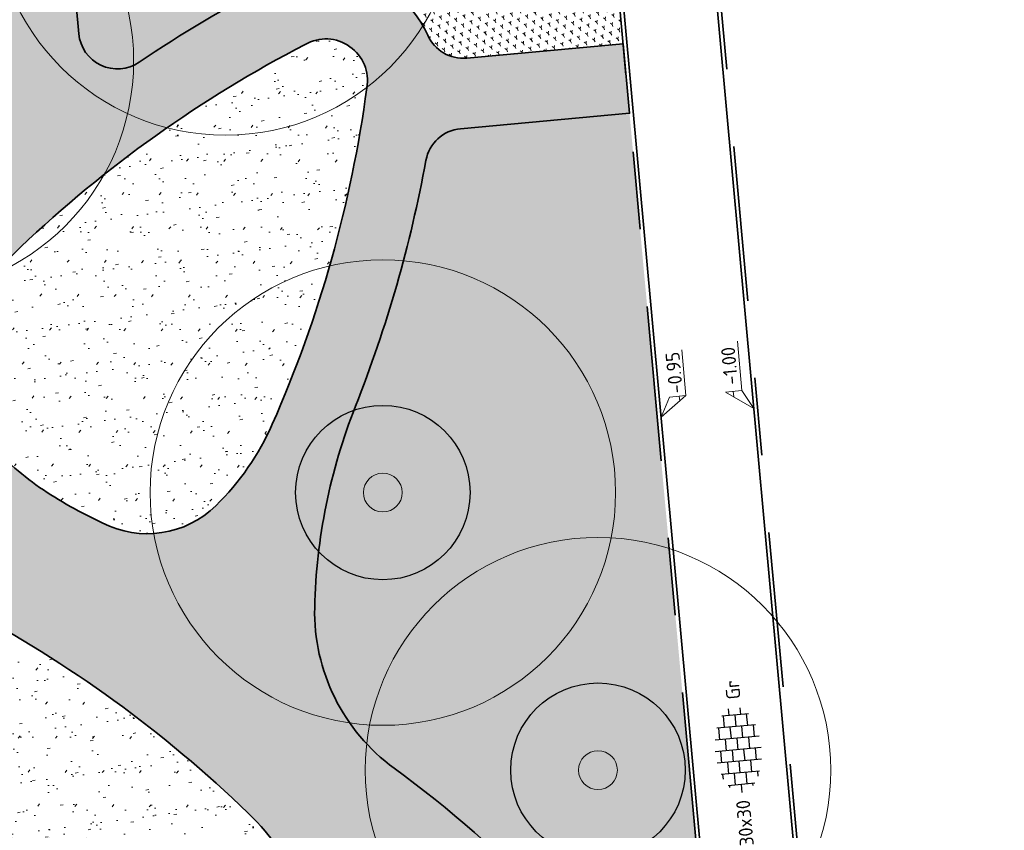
# Model space of a CAD drawing. Header units: metres. Extents: x 126075 to 126745, y 502461 to 502767.
# Tile 51 of 94: x 126595 to 126620, y 502572 to 502593. Entities that reach past the tile are written whole.
import ezdxf
from ezdxf.enums import TextEntityAlignment as Align

# ---------------------------------------------------------------- set-up
doc = ezdxf.new("R2010")
doc.units = ezdxf.units.M
doc.linetypes.add('VH-OPSLUITBAND-SO', pattern=[10, 4, -2, 2, -2])
doc.layers.get('0').update_dxf_attribs({"linetype": 'CONTINUOUS'})
for name, color, linetype, lineweight in [('B-WE-GR-BOOM-S', 90, 'CONTINUOUS', 18), ('B-XX-GR-BOOM-T25', 7, 'CONTINUOUS', 25), ('N-WE-GR-BEPLANTING-A-200', 92, 'CONTINUOUS', 18), ('N-WE-GR-GRAS-A-500', 62, 'CONTINUOUS', 18), ('N-WE-VH-HALFVERHARDING_KLEISCHELPEN-A-200', 252, 'CONTINUOUS', 18), ('N-WE-VH-KANTOPSLUITING_OPSLUITBAND_100X200-G', 150, 'VH-OPSLUITBAND-SO', 35), ('N-WE-VH-KANTOPSLUITING_VOORKANTBAND-G', 50, 'CONTINUOUS', 35), ('N-WE-VH-OPENVERHARDING-G', 90, 'CONTINUOUS', 35), ('N-WE-VH-OPENVERHARDING_TEGEL_300X300_DUN_HALFSTEENS-S-200', 252, 'CONTINUOUS', 25), ('X-XX-AL-HOOGTELABEL-S-200', 7, 'CONTINUOUS', 18)]:
    doc.layers.add(name, color=color, linetype=linetype, lineweight=lineweight)
doc.layers.add('vrije wortelruimte', color=4, linetype='CONTINUOUS', plot=False)
doc.styles.add('NLCS-ISO', font='NLCS-ISO.ttf')
doc.styles.add('NLCS-ISO-M200-T25', font='NLCS-ISO.ttf', dxfattribs={"height": 0.5})
pattern_1 = [(81.71317314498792, (126561.5397244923, 502555.1918350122), (-0.1812692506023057, 0.1430901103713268), [0.05773520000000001, -0.1732052]), (141.7131731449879, (126561.5397244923, 502555.1918350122), (-0.2145542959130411, -0.08543872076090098), [0.05773520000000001, -0.1732052]), (291.7131731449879, (126561.5397244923, 502555.1918350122), (0.1812691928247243, -0.1430901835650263), [0.05, -0.35])]
pattern_2 = [(37.50000000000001, (0, 0), (-0.03149667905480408, 0.9634118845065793), [0, -0.76, 0, -0.85, 0, -0.8125]), (7.499999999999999, (0, 0), (0.8848883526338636, 1.41107303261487), [0, -0.41, 0, -0.685, 0, -0.2625]), (327.5, (-0.6150000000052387, 0), (1.557070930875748, 0.002829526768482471), [0, -0.25, 0, -0.9, 0, -1.175]), (317.5, (-0.6150000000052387, 0), (1.503063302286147, 0.4388377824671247), [0, -0.125, 0, -0.59, 0, -0.675]), (51, (-1.270000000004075, 1.90500000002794), (-0.2520435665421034, 0.8789805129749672), [0.07499999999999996, -1.047749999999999]), (10, (-1.270000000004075, -1.90500000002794), (0.3864434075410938, 0.8287304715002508), [0.07499999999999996, -1.047749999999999])]
pattern_3 = [(0, (0, 0), (0, 6.985), [5.08, -1.905]), (90, (0, 0), (-6.985, 4.277078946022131e-16), [5.08, -1.905])]

# ---------------------------------------------------------------- blocks, each defined once
blk = doc.blocks.new('SVH-TEGEL_300X300_DUN_HALFST-SO')
for p, q in [((-1.499999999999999, -2.863260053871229), (-1.499999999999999, 2.863260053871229)), ((1.110223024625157e-15, -2.975), (1.110223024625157e-15, 2.975)), ((1.500000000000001, -2.863260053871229), (1.500000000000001, 2.863260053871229)), ((-4.771312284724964, 1.5), (-4.499999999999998, 1.5)), ((-4.499999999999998, -1.726071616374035), (-4.499999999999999, 1.726071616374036)), ((-3.614576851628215, 2.25), (-2.999999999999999, 2.25)), ((-2.999999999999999, -2.498230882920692), (-2.999999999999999, 2.498230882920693)), ((-2.999999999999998, 1.5), (-1.499999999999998, 1.5)), ((-1.499999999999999, 2.25), (0, 2.25)), ((2.220446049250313e-15, 1.5), (1.500000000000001, 1.5)), ((1.5, 2.25), (3, 2.25)), ((3, -2.498230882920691), (3, 2.498230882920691)), ((3.000000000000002, 1.5), (4.500000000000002, 1.5)), ((4.500000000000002, -1.726071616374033), (4.5, 1.726071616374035)), ((-5.525, 0), (-4.5, 0)), ((-4.499999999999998, 0.7500000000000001), (-2.999999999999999, 0.7500000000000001)), ((-2.999999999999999, 0), (-1.499999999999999, 0)), ((-1.499999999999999, 0.7500000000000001), (1.110223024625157e-15, 0.7500000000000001)), ((0, 0), (1.500000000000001, 0)), ((1.500000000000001, 0.7500000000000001), (3, 0.7500000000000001)), ((3, 0), (4.500000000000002, 0)), ((4.500000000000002, 0.7500000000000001), (5.346547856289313, 0.7500000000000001)), ((-4.5, -0.7500000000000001), (-3, -0.7500000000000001)), ((-1.5, -0.7500000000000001), (0, -0.7500000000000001)), ((1.499999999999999, -0.7500000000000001), (3, -0.7500000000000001)), ((4.5, -0.7500000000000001), (5.346547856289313, -0.7500000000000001)), ((-4.771312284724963, -1.5), (-4.5, -1.5)), ((-3.614576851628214, -2.25), (-2.999999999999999, -2.25)), ((-2.999999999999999, -1.5), (-1.499999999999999, -1.5)), ((-1.499999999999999, -2.25), (1.110223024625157e-15, -2.25)), ((1.110223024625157e-15, -1.5), (1.500000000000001, -1.5)), ((1.500000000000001, -2.25), (3, -2.25)), ((3, -1.5), (4.500000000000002, -1.5))]:
    blk.add_line(p, q)
at = {"style": 'NLCS-ISO'}
blk.add_attdef('FORMAAT', text='', height=1.8, dxfattribs=at).set_placement((-6.525, 4.607733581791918e-16), align=Align.MIDDLE_RIGHT)
blk.add_attdef('KLEUR', text='', height=1.8, dxfattribs=at).set_placement((6.525, -7.02641101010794e-16), align=Align.MIDDLE_LEFT)
at = {"style": 'NLCS-ISO', "flags": 1}
blk.add_attdef('FUNCTIE', text='', height=1.8, dxfattribs=at).set_placement((-7.110529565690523e-16, -3.975), align=Align.TOP_CENTER)
blk = doc.blocks.new('B-SGR-BOOM_1E')
blk.add_circle((0, 1.110223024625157e-16), 6.004261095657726)
at = {"linetype": 'Continuous'}
blk.add_circle((-0.0004458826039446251, -5.58034935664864e-05), 0.5, dxfattribs=at)
at = {"layer": 'vrije wortelruimte'}
blk.add_circle((0, 1.110223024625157e-16), 2.25, dxfattribs=at)
at = {"layer": 'B-XX-GR-BOOM-T25', "style": 'NLCS-ISO-M200-T25'}
blk.add_attdef('SOORT', text='', height=0.5, dxfattribs=at).set_placement((-4.020463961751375e-10, -1.337663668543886), align=Align.MIDDLE_CENTER)
blk = doc.blocks.new('B-SGR-BOOM_DYN')
at = {"layer": 'B-WE-GR-BOOM-S'}
blk.add_blockref('B-SGR-BOOM_1E', (0, 0), dxfattribs=at)
blk = doc.blocks.new('SZZ-HOOGTELABEL_02-SO')
h = blk.add_hatch()
h.set_pattern_fill('ANGLE', color=256)
h.set_pattern_definition(pattern_3)
h.paths.add_polyline_path([(2.460741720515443, 3.435148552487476), (-6.661338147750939e-16, -4.440892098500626e-16), (2.460741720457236, 1.312415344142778)])
for p, q in [((2.460741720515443, 3.435148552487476), (0, 0)), ((2.460741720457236, 1.312415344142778), (2.460741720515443, 3.435148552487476)), ((0, 0), (2.460741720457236, 1.312415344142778)), ((8.837532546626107, 1.312415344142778), (2.460741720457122, 1.312415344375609))]:
    blk.add_line(p, q)
at = {"style": 'NLCS-ISO'}
blk.add_attdef('...', text='', height=1.8, dxfattribs=at).set_placement((5.772751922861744, 2.615252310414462), align=Align.MIDDLE)
blk = doc.blocks.new('SZZ-HOOGTELABEL_04-SO')
h = blk.add_hatch()
h.set_pattern_fill('ANGLE', color=256)
h.set_pattern_definition(pattern_3)
h.paths.add_polyline_path([(2.460741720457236, -1.312415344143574), (0, -4.547473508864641e-13), (2.460741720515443, -3.435148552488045)])
for p, q in [((0, -4.547473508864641e-13), (2.460741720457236, -1.312415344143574)), ((2.460741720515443, -3.435148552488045), (0, -4.547473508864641e-13)), ((2.460741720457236, -1.312415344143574), (2.460741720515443, -3.435148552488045)), ((8.399460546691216, -3.435325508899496), (2.460741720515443, -3.435148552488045))]:
    blk.add_line(p, q)
at = {"style": 'NLCS-ISO'}
blk.add_attdef('...', text='', height=1.8, dxfattribs=at).set_placement((5.549947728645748, -2.195441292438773), align=Align.MIDDLE)

msp = doc.modelspace()

# ---------------------------------------------------------------- hatches: boundary and pattern name
at = {"layer": 'N-WE-GR-BEPLANTING-A-200', "transparency": 33554559}
h = msp.add_hatch(dxfattribs=at)
h.set_pattern_fill('AGR-BEPLANTING_SOORT_01-SO', color=256, scale=0.2, pattern_type=2)
h.set_pattern_definition(pattern_1)
h.paths.add_polyline_path([(126600.8779795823, 502600.6912155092, 0.01461066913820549), (126595.7751122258, 502599.5848744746), (126596.3748402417, 502593.038661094, 0.5711271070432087), (126597.9322038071, 502592.302439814, -0.02949534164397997), (126601.3557726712, 502594.3419206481, -0.2430676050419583), (126603.9677613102, 502594.4303976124, -0.08266484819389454), (126605.8468208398, 502596.4079979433, 0.3710041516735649), (126606.223926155, 502598.1408363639, 0.3255277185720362)])
h = msp.add_hatch(dxfattribs=at)
h.set_pattern_fill('AGR-BEPLANTING_SOORT_01-SO', color=256, scale=0.2, pattern_type=2)
h.set_pattern_definition(pattern_1)
h.paths.add_polyline_path([(126604.7856465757, 502593.8546800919, -0.0921705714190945), (126605.3761165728, 502592.9976624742, 0.3210206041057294), (126606.3804835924, 502592.4090950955), (126610.4174464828, 502592.7782455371), (126610.0289149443, 502597.0357378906, 0.2199977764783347)])
h = msp.add_hatch(dxfattribs=at)
h.set_pattern_fill('AGR-BEPLANTING_SOORT_01-SO', color=256, scale=0.2, pattern_type=2)
h.set_pattern_definition(pattern_1)
edge = h.paths.add_edge_path()
edge.add_line((126612.8868649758, 502565.718588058), (126610.5810316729, 502590.9856942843))
edge.add_line((126610.5810316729, 502590.9856942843), (126606.2226616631, 502590.5871535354))
edge.add_arc((126606.3137243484, 502589.5913083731), 0.9999999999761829, 95.22474553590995, 169.6007907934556)
edge.add_arc((126572.0794579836, 502595.8739835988), 33.80599088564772, 338.3939378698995, 349.60079079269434, ccw=False)
edge.add_arc((126617.4562194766, 502577.9024988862), 15.00000000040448, 158.3939378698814, 178.7226713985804)
edge.add_arc((126607.4587043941, 502578.1254163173), 5.000000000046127, 178.7226713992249, 233.8446158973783)
edge.add_arc((126586.7843554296, 502549.8312980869), 30.04262877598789, 33.608159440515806, 53.844615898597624, ccw=False)
edge.add_arc((126613.3228884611, 502567.5143131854), 1.847902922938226, 214.7808052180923, 256.3520270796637)
at = {"layer": 'N-WE-GR-GRAS-A-500'}
h = msp.add_hatch(dxfattribs=at)
h.set_pattern_fill('AGR-GRAS_GAZON-SO', color=256, scale=0.5, pattern_type=2)
h.set_pattern_definition(pattern_2)
h.paths.add_polyline_path([(126603.8200715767, 502591.7609675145, 0.2682450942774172), (126603.3640160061, 502592.7043548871, 0.2682450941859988), (126602.3220267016, 502592.8149202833, 0.0717004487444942), (126594.8713659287, 502587.5339295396, 0.09547208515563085), (126593.3840913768, 502585.4535908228, 0.3238157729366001), (126593.9612850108, 502582.5468223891, 0.04367638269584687), (126595.3637655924, 502581.3331298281, 0.04367638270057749), (126596.9798779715, 502580.4230846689, 0.3238157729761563), (126599.9107539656, 502580.8617429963, 0.09547208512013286), (126601.3663925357, 502582.9643392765, 0.07170044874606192)])
h = msp.add_hatch(dxfattribs=at)
h.set_pattern_fill('AGR-GRAS_GAZON-SO', color=256, scale=0.5, pattern_type=2)
h.set_pattern_definition(pattern_2)
h.paths.add_polyline_path([(126600.7433508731, 502572.9330750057, 0.07170044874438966), (126593.3388937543, 502578.2786548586, 0.2682450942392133), (126592.295982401, 502578.177154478, 0.2682450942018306), (126591.8317406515, 502577.2377685, 0.07170044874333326), (126594.208834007, 502568.4201363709, 0.09547208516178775), (126595.6461339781, 502566.3049617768, 0.3238157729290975), (126598.573084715, 502565.840833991, 0.04367638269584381), (126600.1970494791, 502566.7367915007, 0.04367638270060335), (126601.6100309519, 502567.9382426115, 0.323815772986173), (126602.2124791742, 502570.8398820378, 0.09547208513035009)])
at = {"layer": 'N-WE-VH-HALFVERHARDING_KLEISCHELPEN-A-200', "transparency": 33554559}
h = msp.add_hatch(dxfattribs=at)
h.set_pattern_fill('AVH-HALFVERHARDING_SCHELPEN-SO', color=256, scale=0.2, pattern_type=2)
h.set_pattern_definition([(5.229815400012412, (126639.9478880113, 502720.3991939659), (-0.09115080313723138, 0.9958371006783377), [0, -1]), (5.229815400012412, (126639.9897491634, 502720.0515624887), (-0.09115080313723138, 0.9958371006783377), [0, -1]), (5.229815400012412, (126639.9704028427, 502720.5920490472), (-0.09115080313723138, 0.9958371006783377), [0, -1]), (343.4284154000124, (126639.4808242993, 502720.2359411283), (3.07866236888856, -0.7223845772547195), [0.107703, -5.277462]), (222.0997154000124, (126639.5840540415, 502720.2052227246), (2.80520960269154, 2.265126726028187), [0.05, -4.95]), (135.8311154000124, (126639.5469550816, 502720.1717015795), (5.52609065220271, -5.519267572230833), [0.09219500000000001, -9.127349]), (211.7949154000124, (126639.2292669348, 502720.0221213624), (-0.9046853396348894, -1.086989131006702), [0.022361, -2.213707]), (331.5397154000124, (126639.2102617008, 502720.0103399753), (2.082824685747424, -0.8135368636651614), [0.036056, -3.569496]), (113.6647154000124, (126639.2419598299, 502719.9931577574), (-1.178137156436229, 1.900523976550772), [0.03162300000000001, -3.130655]), (230.2298154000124, (126639.8757177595, 502719.9808741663), (0.09115083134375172, -0.9958374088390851), [0.04242600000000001, -1.371787]), (5.229815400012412, (126639.8485771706, 502719.9482645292), (0.9046862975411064, 1.086987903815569), [0.06, -0.9400000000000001]), (140.2298154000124, (126639.9083273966, 502719.9537335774), (-0.9958374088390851, -0.09115083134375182), [0.04242600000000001, -1.371787]), (256.7949154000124, (126639.6978807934, 502720.6072718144), (0.8135338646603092, 2.082825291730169), [0.031623, -3.130655]), (5.229815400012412, (126639.6906569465, 502720.5764851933), (0.9046862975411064, 1.086987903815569), [0.05, -0.9500000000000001]), (148.3599154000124, (126639.7404488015, 502720.5810427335), (-3.169812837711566, 1.718221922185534), [0.05, -4.95]), (218.9199154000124, (126639.169175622, 502720.5689202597), (1.900522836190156, 1.178139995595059), [0.036056, -3.569496]), (346.7949154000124, (126639.1411235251, 502720.5462689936), (-2.082825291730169, 0.8135338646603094), [0.063246, -3.099032]), (132.0997154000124, (126639.2026967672, 502720.5318212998), (2.265126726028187, -2.80520960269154), [0.05, -4.95]), (5.229815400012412, (126639.4616144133, 502720.5555205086), (-0.09115080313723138, 0.9958371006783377), [0, -1]), (5.229815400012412, (126639.216437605, 502720.2719921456), (-0.09115080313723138, 0.9958371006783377), [0, -1]), (5.229815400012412, (126639.5289977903, 502719.9290546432), (-0.09115080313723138, 0.9958371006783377), [0, -1]), (5.229815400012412, (126639.7696170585, 502720.2623748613), (-0.09115080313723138, 0.9958371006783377), [0, -1]), (5.229815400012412, (126639.4653286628, 502720.4052334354), (-0.09115080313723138, 0.9958371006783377), [0, -1]), (5.229815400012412, (126639.2435099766, 502720.4150553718), (-0.09115080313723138, 0.9958371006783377), [0, -1]), (5.229815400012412, (126639.3386043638, 502720.363508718), (-0.09115080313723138, 0.9958371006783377), [0, -1]), (5.229815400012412, (126639.3206470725, 502720.1208617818), (-0.09115080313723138, 0.9958371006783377), [0, -1]), (5.229815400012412, (126639.0780001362, 502720.138819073), (-0.09115080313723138, 0.9958371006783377), [0, -1]), (5.229815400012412, (126639.0669938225, 502720.3687731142), (-0.09115080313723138, 0.9958371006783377), [0, -1]), (5.229815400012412, (126639.0170655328, 502720.5851227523), (-0.09115080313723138, 0.9958371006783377), [0, -1]), (5.229815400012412, (126639.3221290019, 502720.6532129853), (-0.09115080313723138, 0.9958371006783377), [0, -1]), (5.229815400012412, (126639.5375671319, 502720.713099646), (-0.09115080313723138, 0.9958371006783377), [0, -1]), (5.229815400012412, (126639.8897561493, 502720.705168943), (-0.09115080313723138, 0.9958371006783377), [0, -1]), (5.229815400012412, (126639.6790119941, 502720.3745832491), (-0.09115080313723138, 0.9958371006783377), [0, -1]), (5.229815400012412, (126639.5630211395, 502720.5447188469), (-0.09115080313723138, 0.9958371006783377), [0, -1]), (5.229815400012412, (126639.686440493, 502720.0740091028), (-0.09115080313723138, 0.9958371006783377), [0, -1]), (5.229815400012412, (126639.392246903, 502719.9968720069), (-0.09115080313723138, 0.9958371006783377), [0, -1]), (5.229815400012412, (126639.7110512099, 502719.8051330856), (-0.09115080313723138, 0.9958371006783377), [0, -1]), (5.229815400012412, (126639.3769559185, 502719.8348035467), (-0.09115080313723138, 0.9958371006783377), [0, -1]), (5.229815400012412, (126639.0610225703, 502719.7757601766), (-0.09115080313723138, 0.9958371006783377), [0, -1]), (5.229815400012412, (126639.1850805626, 502719.736906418), (-0.09115080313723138, 0.9958371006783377), [0, -1]), (5.229815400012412, (126639.1822778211, 502719.8772351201), (-0.09115080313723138, 0.9958371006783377), [0, -1]), (5.229815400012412, (126639.8640728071, 502719.7789722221), (-0.09115080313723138, 0.9958371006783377), [0, -1]), (5.229815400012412, (126639.9462014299, 502720.1982035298), (-0.09115080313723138, 0.9958371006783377), [0, -1]), (5.229815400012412, (126639.8690643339, 502720.4923971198), (-0.09115080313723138, 0.9958371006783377), [0, -1]), (5.229815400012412, (126639.4766078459, 502719.7334650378), (-0.09115080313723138, 0.9958371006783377), [0, -1])])
edge = h.paths.add_edge_path()
edge.add_arc((126588.9665570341, 502577.8348997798), 0.9999999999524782, 3.5522995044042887, 111.596261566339, ccw=False)
edge.add_arc((126604.9358155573, 502578.8262535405), 15.00000000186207, 183.5522995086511, 186.866476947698)
edge.add_arc((126623.606919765, 502581.0746219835), 33.80599088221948, 186.8664769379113, 203.2895918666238)
edge.add_arc((126600.4157242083, 502571.091909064), 8.557503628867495, 203.2895918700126, 219.9791489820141)
edge.add_arc((126593.0920164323, 502564.951128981), 1.000000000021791, -33.295308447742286, 39.979148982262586, ccw=False)
edge.add_line((126593.9278687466, 502564.4021746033), (126593.632662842, 502563.9526863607))
edge.add_arc((126592.7968105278, 502564.5016407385), 1.000000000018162, 201.6195187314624, 326.70469154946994, ccw=False)
edge.add_line((126591.8671595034, 502564.1331994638), (126594.3436152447, 502557.884002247))
edge.add_arc((126598.9920281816, 502559.7258103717), 4.999999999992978, 146.7046915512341, 201.6146098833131, ccw=False)
edge.add_line((126594.8127666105, 502562.4705822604), (126595.3624265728, 502563.3075089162))
edge.add_arc((126596.198278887, 502562.7585545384), 1.000000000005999, 56.35705129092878, 146.7046915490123, ccw=False)
edge.add_arc((126593.9822158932, 502559.4285297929), 4.999999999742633, 21.610646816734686, 56.35705129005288, ccw=False)
edge.add_line((126598.630756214, 502561.2700163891), (126600.0507551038, 502557.685454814))
edge.add_line((126600.0507551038, 502557.685454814), (126601.7241837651, 502558.3485057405))
edge.add_line((126601.7241837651, 502558.3485057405), (126600.8880749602, 502560.4591295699))
edge.add_arc((126605.5366152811, 502562.3006161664), 5.000000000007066, 131.2511100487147, 201.6106468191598, ccw=False)
edge.add_arc((126594.0396522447, 502575.4098775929), 12.436539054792, 311.2511100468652, 315.1802141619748)
edge.add_arc((126599.9059611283, 502569.805408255), 4.327876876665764, 313.0663543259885, 360.7604114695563)
edge.add_arc((126605.2333687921, 502569.8761160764), 0.9999999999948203, 47.37390103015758, 180.7604114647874, ccw=False)
edge.add_arc((126586.7843554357, 502549.8312980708), 28.24262877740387, 25.34251789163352, 47.37390103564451, ccw=False)
edge.add_arc((126621.1363607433, 502520.7557838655), 42.09999999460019, 100.8428102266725, 102.10328435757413, ccw=False)
edge.add_line((126613.2167105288, 502562.1041712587), (126612.8868649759, 502565.718588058))
edge.add_arc((126613.3228884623, 502567.514313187), 1.847902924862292, 214.7808052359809, 256.3520270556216, ccw=False)
edge.add_arc((126586.7843554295, 502549.8312980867), 30.04262877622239, 33.60815944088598, 53.84461590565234)
edge.add_arc((126607.458704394, 502578.1254163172), 4.999999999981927, 178.7226715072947, 233.84461585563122, ccw=False)
edge.add_arc((126617.4562194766, 502577.9024988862), 15.00000000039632, 158.3939377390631, 178.7226714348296, ccw=False)
edge.add_arc((126572.0794579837, 502595.8739835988), 33.80599088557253, 338.3939379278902, 349.6007907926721)
edge.add_arc((126606.3137243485, 502589.5913083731), 0.9999999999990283, 95.2247455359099, 169.6007907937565, ccw=False)
edge.add_line((126606.2226616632, 502590.5871535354), (126610.5810316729, 502590.9856942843))
edge.add_line((126610.5810316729, 502590.9856942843), (126610.4174464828, 502592.7782455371))
edge.add_line((126610.4174464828, 502592.7782455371), (126606.3804835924, 502592.4090950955))
edge.add_arc((126606.2894209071, 502593.4049402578), 0.9999999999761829, 204.0339437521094, 275.2247455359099, ccw=False)
edge.add_arc((126602.7760870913, 502591.8382086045), 2.846837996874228, 24.03394375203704, 55.22469496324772)
edge.add_arc((126602.7473908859, 502591.8583978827), 2.846837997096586, 54.51853089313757, 119.2636728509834)
edge.add_arc((126616.9154150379, 502564.329547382), 33.80599088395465, 117.4040712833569, 124.1619463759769)
edge.add_arc((126597.3706698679, 502593.1298935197), 0.9999999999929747, 185.2345115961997, 304.16194637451, ccw=False)
edge.add_line((126596.3748402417, 502593.038661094), (126595.2531377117, 502605.2823847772))
edge.add_arc((126596.2489673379, 502605.3736172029), 0.9999999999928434, 99.5780154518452, 185.2345115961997, ccw=False)
edge.add_arc((126589.9470397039, 502642.719992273), 36.87434517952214, 279.578015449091, 288.8437285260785)
edge.add_arc((126602.1800021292, 502606.8755972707), 1.000000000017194, 42.26032144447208, 108.84372852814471, ccw=False)
edge.add_line((126602.9200991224, 502607.5480974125), (126609.7561251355, 502600.0249431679))
edge.add_line((126609.7561251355, 502600.0249431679), (126609.4845949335, 502603.0003457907))
edge.add_line((126609.4845949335, 502603.0003457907), (126604.2134557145, 502608.8013174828))
edge.add_arc((126604.9535527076, 502609.4738176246), 0.9999999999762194, 149.0880073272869, 222.2603214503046, ccw=False)
edge.add_arc((126599.3226343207, 502612.8454537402), 5.563167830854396, 329.0880073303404, 337.0971017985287)
edge.add_arc((126600.2317978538, 502612.4613538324), 4.576197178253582, 337.0971017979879, 387.7231877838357)
edge.add_arc((126357.7580837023, 502485.0346031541), 278.4942119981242, 27.7231877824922, 28.59999839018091)
edge.add_arc((126596.1966174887, 502592.2581206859), 26.78726315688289, 76.89279979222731, 89.89545797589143)
edge.add_arc((126596.2477743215, 502620.2953371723), 1.249999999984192, 102.5606798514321, 269.89545797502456, ccw=False)
edge.add_arc((126616.4071438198, 502529.815879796), 93.94807110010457, 98.27159752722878, 102.56067986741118, ccw=False)
edge.add_line((126602.8912426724, 502622.7866304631), (126602.7247038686, 502624.5812951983))
edge.add_arc((126616.4071438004, 502529.8158798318), 95.74807106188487, 98.21571622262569, 102.8460054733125)
edge.add_arc((126594.8414249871, 502624.3862005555), 1.250000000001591, 122.36157101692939, 282.8460054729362, ccw=False)
edge.add_arc((126587.7089269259, 502635.641898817), 12.07528693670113, 302.3615710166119, 321.3786934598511)
edge.add_arc((126592.1601494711, 502632.0858236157), 6.378002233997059, 321.3786934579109, 366.2630229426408)
edge.add_arc((126565.4496741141, 502629.1544067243), 33.24885444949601, 6.263022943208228, 20.42381599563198)
edge.add_arc((126404.6078350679, 502569.2617477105), 204.8799349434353, 20.42381599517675, 21.36319583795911)
edge.add_arc((126596.3417604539, 502644.2594107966), 0.9999999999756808, 95.2532122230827, 201.3631958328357, ccw=False)
edge.add_line((126596.2502030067, 502645.2552105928), (126600.795131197, 502645.6730877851))
edge.add_line((126600.795131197, 502645.6730877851), (126600.630327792, 502647.4655274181))
edge.add_line((126600.630327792, 502647.4655274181), (126594.9528734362, 502646.9435216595))
edge.add_arc((126594.8613159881, 502647.9393214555), 1.000000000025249, 202.4670899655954, 275.25321227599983, ccw=False)
edge.add_arc((126404.6078344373, 502569.2617470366), 204.8799357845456, 22.46709007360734, 22.60840213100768)
edge.add_arc((125598.3234162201, 502233.4992058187), 1078.28193208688, 22.6084020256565, 23.28344494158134)
edge.add_arc((126553.3948930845, 502644.4908651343), 38.53404440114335, 23.28344494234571, 29.77586439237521)
edge.add_arc((126003.516389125, 502329.8800104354), 672.0530725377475, 29.77586439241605, 30.05132788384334)
edge.add_arc((126575.905767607, 502661.0332190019), 10.77246028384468, 30.05132788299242, 39.48210382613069)
edge.add_arc((126584.9920258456, 502668.5185868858), 0.9999999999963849, 95.2532122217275, 219.482103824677, ccw=False)
edge.add_line((126584.9004683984, 502669.5143866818), (126598.4961042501, 502670.7644187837))
edge.add_line((126598.4961042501, 502670.7644187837), (126598.3318858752, 502672.5569122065))
edge.add_line((126598.3318858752, 502672.5569122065), (126586.0706444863, 502671.4295691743))
edge.add_arc((126586.0248657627, 502671.9274690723), 0.4999999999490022, 108.2578619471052, 275.25321223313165, ccw=False)
edge.add_line((126585.8682187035, 502672.4022971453), (126597.9794119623, 502676.3978123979))
edge.add_line((126597.9794119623, 502676.3978123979), (126597.8111165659, 502678.2377141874))
edge.add_line((126597.8111165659, 502678.2377141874), (126573.283058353, 502670.1458417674))
edge.add_arc((126574.8495289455, 502665.3975610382), 5.000000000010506, 108.2578619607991, 114.4111536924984)
edge.add_arc((126578.3045711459, 502657.7849023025), 13.36001732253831, 114.4111536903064, 142.1436398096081)
edge.add_arc((126566.9665946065, 502666.5974153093), 1.000000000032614, 248.419033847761, 322.14363980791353, ccw=False)
edge.add_line((126566.5987789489, 502665.6675165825), (126554.7511736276, 502670.3537631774))
edge.add_arc((126555.3028971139, 502671.7486112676), 1.500000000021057, 202.0031152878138, 248.4190338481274, ccw=False)
edge.add_line((126553.9121518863, 502671.186625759), (126553.9048873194, 502671.2046033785))
edge.add_line((126553.9048873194, 502671.2046033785), (126556.3948194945, 502665.0427696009))
edge.add_arc((126557.7855647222, 502665.6047551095), 1.500000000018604, 68.41903384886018, 202.0031152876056, ccw=False)
edge.add_line((126558.3372882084, 502666.9996031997), (126565.937557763, 502663.9933638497))
edge.add_arc((126565.5697421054, 502663.0634651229), 0.9999999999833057, -7.261166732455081, 68.41903384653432, ccw=False)
edge.add_arc((126577.2477912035, 502661.5755167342), 10.7724602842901, 172.7388332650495, 193.9549116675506)
edge.add_arc((127219.0112377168, 502821.0487961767), 672.0530725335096, 193.954911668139, 194.2303751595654)
edge.add_arc((126604.9316365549, 502665.3163254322), 38.53404439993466, 194.2303751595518, 197.9681072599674)
edge.add_arc((126567.3257316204, 502653.1205646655), 1.000000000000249, -69.27720538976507, 17.968107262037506, ccw=False)
edge.add_line((126567.6795785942, 502652.1852613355), (126562.3978544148, 502650.1870624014))
edge.add_line((126562.3978544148, 502650.1870624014), (126568.5844469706, 502634.8771052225))
edge.add_line((126568.5844469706, 502634.8771052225), (126573.5592855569, 502636.8871015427))
edge.add_arc((126573.9338971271, 502635.9599196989), 0.9999999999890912, 21.548072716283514, 112.00030754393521, ccw=False)
edge.add_arc((126764.2132617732, 502714.5745484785), 204.8799347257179, 202.4525423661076, 203.5346762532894)
edge.add_arc((126575.4386512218, 502632.4155176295), 1.000000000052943, -67.99969245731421, 20.465938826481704, ccw=False)
edge.add_line((126575.813262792, 502631.4883357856), (126570.7761917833, 502629.4531955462))
edge.add_line((126570.7761917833, 502629.4531955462), (126571.4505743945, 502627.784301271))
edge.add_line((126571.4505743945, 502627.784301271), (126576.7576100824, 502629.9285160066))
edge.add_arc((126577.1322216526, 502629.0013341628), 0.9999999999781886, 29.584964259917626, 112.0003075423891, ccw=False)
edge.add_arc((126606.9158653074, 502645.9104619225), 33.2488544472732, 209.5849642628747, 217.7432166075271)
edge.add_arc((126585.6674151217, 502629.462177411), 6.37800223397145, 217.7432166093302, 262.6275460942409)
edge.add_arc((126586.3984839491, 502635.1123624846), 12.07528693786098, 262.6275460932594, 279.9720452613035)
edge.add_arc((126586.2479838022, 502637.515978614), 14.47113374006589, 278.9108796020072, 283.8583749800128)
edge.add_arc((126590.0135531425, 502622.2524752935), 1.250000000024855, 18.1938414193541, 103.85837497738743, ccw=False)
edge.add_arc((126566.9068666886, 502614.658135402), 25.5726840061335, 12.337997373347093, 18.19384142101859, ccw=False)
edge.add_arc((126590.6677959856, 502619.8553650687), 1.249999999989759, -81.3192368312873, 12.337997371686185, ccw=False)
edge.add_arc((126594.899430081, 502592.1392795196), 26.78726315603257, 98.68076316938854, 113.576223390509)
edge.add_line((126584.1853625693, 502616.6905773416), (126584.1441429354, 502616.5618403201))
edge.add_arc((126577.0013450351, 502618.8488554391), 7.499999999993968, 291.8759865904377, 342.24572559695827, ccw=False)
edge.add_line((126579.7958366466, 502611.8889117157), (126578.1420540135, 502611.224900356))
edge.add_line((126578.1420540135, 502611.224900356), (126578.8164382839, 502609.5560019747))
edge.add_line((126578.8164382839, 502609.5560019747), (126581.5326471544, 502610.6465887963))
edge.add_arc((126581.9052460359, 502609.7185962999), 1.000000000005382, 16.18589305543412, 111.8759865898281, ccw=False)
edge.add_arc((126587.2604158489, 502611.2729872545), 4.57619717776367, 196.1858930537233, 213.3719213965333)
edge.add_arc((126588.0846523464, 502611.8158917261), 5.563167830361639, 213.3719213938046, 263.0454820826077)
edge.add_arc((126591.8758538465, 502642.8966996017), 36.87434517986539, 263.0454820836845, 270.8910077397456)
edge.add_arc((126592.4648147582, 502605.0269339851), 1.000000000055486, 5.234511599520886, 90.89100774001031, ccw=False)
edge.add_line((126593.4606443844, 502605.1181664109), (126594.4655374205, 502594.1494538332))
edge.add_arc((126584.5072411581, 502593.2371295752), 9.99999999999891, -35.20019108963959, 5.234511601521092, ccw=False)
edge.add_arc((126604.9358155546, 502578.8262535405), 14.99999999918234, 144.7998089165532, 161.9684960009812)
edge.add_arc((126585.9180863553, 502585.0170512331), 5.000000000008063, 291.5962615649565, 341.96849600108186, ccw=False)
edge.add_line((126587.7584057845, 502580.3680487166), (126587.1184578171, 502580.1185305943))
edge.add_line((126587.1184578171, 502580.1185305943), (126587.7816446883, 502578.4451774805))
edge.add_line((126587.7816446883, 502578.4451774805), (126588.6022612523, 502578.7661830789))
edge.add_line((126588.6022612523, 502578.7661830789), (126588.5984931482, 502578.764700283))
edge = h.paths.add_edge_path(flags=16)
edge.add_arc((126594.0396522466, 502575.4098775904), 10.63653905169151, 305.3725825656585, 315.3761143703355)
edge.add_arc((126599.9059611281, 502569.805408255), 2.527876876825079, 312.3851588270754, 384.1562434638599)
edge.add_arc((126596.0467104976, 502568.0745336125), 6.757503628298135, 24.15624346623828, 45.97071491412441)
edge.add_arc((126578.4983566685, 502549.9212587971), 32.00599088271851, 45.97071491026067, 62.16213623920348)
edge.add_arc((126592.9052280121, 502577.3258674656), 1.046837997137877, 59.01019263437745, 125.5903860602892)
edge.add_arc((126592.8763573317, 502577.3059284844), 1.046837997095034, 123.669920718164, 190.2501141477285)
edge.add_arc((126623.6069197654, 502581.0746219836), 32.00599088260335, 187.0981705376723, 203.2895918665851)
edge.add_arc((126600.4157242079, 502571.0919090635), 6.757503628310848, 203.2895918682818, 225.1040633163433)
edge.add_arc((126597.4303634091, 502568.0956842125), 2.527876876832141, 225.104063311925, 296.8751479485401)
edge.add_arc((126594.2664635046, 502575.5665204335), 10.63653905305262, 293.8841924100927, 303.8877242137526)
edge = h.paths.add_edge_path(flags=16)
edge.add_arc((126602.7473908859, 502591.8583978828), 1.046837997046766, 53.91138026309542, 120.4915736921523)
edge.add_arc((126616.915415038, 502564.3295473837), 32.00599088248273, 117.3396300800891, 133.5310514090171)
edge.add_arc((126599.5255802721, 502582.6347312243), 6.757503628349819, 133.5310514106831, 155.3455228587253)
edge.add_arc((126595.6815267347, 502584.3990993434), 2.527876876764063, 155.3455228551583, 227.1166074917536)
edge.add_arc((126601.5963486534, 502589.9523450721), 10.63653905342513, 224.1256519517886, 234.1291837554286)
edge.add_arc((126601.3709080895, 502590.1109542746), 10.63653905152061, 235.6140421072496, 245.6175739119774)
edge.add_arc((126598.1421635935, 502582.6679128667), 2.527876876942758, 242.6266183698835, 314.3977030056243)
edge.add_arc((126595.1829699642, 502585.6899842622), 6.757503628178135, 314.3977030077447, 336.212174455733)
edge.add_arc((126572.0794579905, 502595.8739836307), 32.00599088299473, 336.2121744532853, 352.4035957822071)
edge.add_arc((126602.7760870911, 502591.8382086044), 1.046837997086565, 349.2516521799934, 415.8318456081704)
edge = h.paths.add_edge_path(flags=16)
edge.add_arc((126591.8758538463, 502642.8966995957), 35.07434517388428, 263.04548208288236, 273.6523034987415, ccw=False)
edge.add_arc((126588.0846523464, 502611.8158917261), 3.763167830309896, 213.3719213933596, 263.04548208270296, ccw=False)
edge.add_arc((126587.2604158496, 502611.2729872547), 2.776197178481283, 162.7458354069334, 213.3719213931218, ccw=False)
edge.add_arc((126848.8516783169, 502530.0258935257), 276.694211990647, 162.0394205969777, 162.7458354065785, ccw=False)
edge.add_arc((126594.8994300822, 502592.1392795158), 24.98726315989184, 93.74088919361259, 111.7478632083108, ccw=False)
edge.add_arc((126596.1966174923, 502592.2581206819), 24.98726315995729, 78.72115998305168, 96.7281339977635, ccw=False)
edge.add_arc((126357.7580837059, 502485.0346031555), 276.694211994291, 27.723187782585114, 28.4296025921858, ccw=False)
edge.add_arc((126600.2317978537, 502612.4613538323), 2.776197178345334, -22.90289820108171, 27.723187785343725, ccw=False)
edge.add_arc((126599.3226343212, 502612.84545374), 3.763167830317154, 287.4235411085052, 337.09710179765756, ccw=False)
edge.add_arc((126589.9470397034, 502642.7199922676), 35.07434517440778, 276.8167196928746, 287.423541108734, ccw=False)
edge = h.paths.add_edge_path(flags=16)
edge.add_arc((126586.1472959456, 502637.4752916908), 12.67113372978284, 292.2486467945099, 305.1712734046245)
edge.add_arc((126587.7089269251, 502635.641898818), 10.27528693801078, 303.9419090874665, 321.3786934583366)
edge.add_arc((126592.1601494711, 502632.0858236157), 4.578002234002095, 321.3786934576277, 366.2630229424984)
edge.add_arc((126565.4496741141, 502629.1544067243), 31.44885444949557, 6.263022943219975, 20.4238159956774)
edge.add_arc((126404.6078351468, 502569.2617477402), 203.0799348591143, 20.42381599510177, 22.60840202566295)
edge.add_arc((125598.32341622, 502233.4992058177), 1076.481932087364, 22.6084020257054, 23.28344494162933)
edge.add_arc((126553.394893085, 502644.4908651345), 36.73404440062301, 23.28344494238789, 29.77586439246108)
edge.add_arc((126003.5163891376, 502329.8800104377), 670.2530725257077, 29.77586439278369, 30.05132788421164)
edge.add_arc((126575.905767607, 502661.033219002), 8.972460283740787, 30.05132788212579, 51.43972309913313)
edge.add_arc((126578.485963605, 502664.26997461), 4.833136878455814, 51.43972309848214, 79.73468830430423)
edge.add_arc((126577.7791426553, 502657.5725821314), 11.56001732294, 82.20378672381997, 110.5985770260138)
edge.add_arc((126578.3045711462, 502657.7849023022), 11.56001732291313, 113.407662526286, 141.8024528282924)
edge.add_arc((126573.1432558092, 502662.1110421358), 4.833136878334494, 144.2715512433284, 172.5665164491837)
edge.add_arc((126577.2477912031, 502661.5755167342), 8.972460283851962, 172.5665164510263, 193.9549116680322)
edge.add_arc((127219.0112377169, 502821.0487961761), 670.2530725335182, 193.9549116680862, 194.2303751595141)
edge.add_arc((126604.9316365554, 502665.3163254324), 36.73404440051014, 194.2303751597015, 200.722794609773)
edge.add_arc((127577.4112982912, 503033.2279689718), 1076.481932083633, 200.7227946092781, 201.397837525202)
edge.add_arc((126764.2132618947, 502714.5745485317), 203.0799348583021, 201.3978375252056, 203.5824235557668)
edge.add_arc((126606.9158653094, 502645.9104619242), 31.44885444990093, 203.5824235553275, 217.7432166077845)
edge.add_arc((126585.6674151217, 502629.4621774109), 4.578002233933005, 217.7432166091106, 262.6275460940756)
edge.add_arc((126586.398483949, 502635.1123624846), 10.27528693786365, 262.6275460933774, 280.064330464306)
edge.add_arc((126586.2479838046, 502637.5159786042), 12.67113372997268, 278.8349661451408, 291.7575927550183)
h.paths.add_polyline_path([(126569.0271093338, 502649.3420680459), (126569.6826795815, 502647.7194998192), (126570.1462705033, 502647.9068056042), (126569.4907002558, 502649.5293738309)], flags=16)
h.paths.add_polyline_path([(126570.1462705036, 502647.9068056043), (126569.6826795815, 502647.7194998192), (126569.0271093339, 502649.3420680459), (126567.4972592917, 502648.7239589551), (126568.5274411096, 502646.1742088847), (126568.9910320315, 502646.3615146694), (126569.6466022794, 502644.7389464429), (126571.1764523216, 502645.3570555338)], flags=16)
h.paths.add_polyline_path([(126568.5274411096, 502646.1742088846), (126569.1830113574, 502644.5516406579), (126569.6466022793, 502644.7389464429), (126568.9910320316, 502646.3615146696)], flags=16)
h.paths.add_polyline_path([(126567.0549994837, 502646.6689326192), (126566.5914085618, 502646.4816268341), (126565.9358383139, 502648.1041950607), (126564.5450655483, 502647.5422777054), (126565.5752473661, 502644.9925276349), (126566.0388382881, 502645.1798334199), (126566.6944085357, 502643.5572651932), (126568.0851813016, 502644.1191825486), (126567.1486523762, 502646.4371371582)], flags=16)
h.paths.add_polyline_path([(126565.9358383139, 502648.1041950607), (126566.5914085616, 502646.4816268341), (126567.0549994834, 502646.668932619), (126566.3994292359, 502648.2915008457)], flags=16)
h.paths.add_polyline_path([(126565.5752473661, 502644.9925276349), (126566.2308176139, 502643.3699594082), (126566.6944085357, 502643.5572651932), (126566.0388382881, 502645.1798334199)], flags=16)
h.paths.add_polyline_path([(126567.9962019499, 502643.0046949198), (126568.6517721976, 502641.3821266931), (126569.1153631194, 502641.5694324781), (126568.4597928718, 502643.1920007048)], flags=16)
h.paths.add_polyline_path([(126570.966024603, 502644.1957921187), (126571.6215948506, 502642.573223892), (126572.0851857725, 502642.760529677), (126571.4296155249, 502644.3830979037)], flags=16)
h.paths.add_polyline_path([(126572.0851857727, 502642.7605296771), (126571.6215948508, 502642.5732238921), (126570.966024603, 502644.1957921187), (126569.5752518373, 502643.6338747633), (126570.6054336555, 502641.0841246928), (126571.0690245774, 502641.2714304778), (126571.724594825, 502639.6488622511), (126573.1153675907, 502640.2107796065), (126572.1788386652, 502642.5287342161)], flags=16)
h.paths.add_polyline_path([(126570.6054336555, 502641.0841246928), (126571.2610039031, 502639.4615564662), (126571.724594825, 502639.6488622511), (126571.0690245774, 502641.2714304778)], flags=16)
h.paths.add_polyline_path([(126569.1153631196, 502641.5694324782), (126568.6517721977, 502641.3821266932), (126567.9962019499, 502643.0046949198), (126566.6054291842, 502642.4427775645), (126567.6356110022, 502639.893027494), (126568.0992019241, 502640.080333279), (126568.7547721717, 502638.4577650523), (126570.1455449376, 502639.0196824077), (126569.2090160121, 502641.3376370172)], flags=16)
h.paths.add_polyline_path([(126567.6356110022, 502639.893027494), (126568.2911812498, 502638.2704592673), (126568.7547721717, 502638.4577650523), (126568.0992019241, 502640.080333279)], flags=16)

# ---------------------------------------------------------------- linework, layer by layer
at = {"layer": 'N-WE-VH-KANTOPSLUITING_OPSLUITBAND_100X200-G', "flags": 128}
for points in [[(126613.2167105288, 502562.1041712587), (126607.6636127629, 502622.9544985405), (126602.9165431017, 502622.5139865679), (126596.8713720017, 502688.4988645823), (126553.9048873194, 502671.2046033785), (126578.9663014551, 502609.1851356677), (126574.6922064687, 502607.4690409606), (126595.1864021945, 502555.7580863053), (126605.6283363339, 502559.8954207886)], [(126610.5433114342, 502620.0079764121), (126615.784, 502562.5809999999), (126671.623, 502572.936), (126669.4629918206, 502596.3971081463), (126661.522, 502595.666)]]:
    msp.add_lwpolyline(points, dxfattribs=at)
at = {"layer": 'N-WE-VH-KANTOPSLUITING_VOORKANTBAND-G', "flags": 128}
msp.add_lwpolyline([(126605.6651724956, 502559.8024525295, -0.04757609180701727), (126613.3245420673, 502562.0229074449), (126607.7540970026, 502623.0633248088), (126603.0069921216, 502622.6228095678), (126596.9586949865, 502688.641809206), (126553.774654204, 502671.2599804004), (126578.8360361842, 502609.2405922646), (126574.5625617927, 502607.5247467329), (126595.130278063, 502555.6282850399)], format="xyb", close=True, dxfattribs=at)
msp.add_lwpolyline([(126661.5128320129, 502595.7655788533), (126669.5534026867, 502596.5058549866), (126671.7309436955, 502572.8543125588), (126615.6943825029, 502562.4626760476), (126610.4437391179, 502619.9987364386)], dxfattribs=at)
at = {"layer": 'N-WE-VH-OPENVERHARDING-G'}
for points in [[(126601.3557726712, 502594.3419206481, 0.02949534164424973), (126597.9322038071, 502592.302439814, -0.571127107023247), (126596.3748402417, 502593.038661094), (126595.2531377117, 502605.2823847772, -0.3921801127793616)], [(126611.8051312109, 502566.4601983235, 0.08852839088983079), (126604.508818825, 502574.0883164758, -0.2452624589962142), (126602.4599468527, 502578.2368750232, -0.08893419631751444), (126603.5101565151, 502583.4258427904, 0.04893813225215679), (126605.3301503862, 502589.7718139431, -0.3364208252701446), (126606.2226616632, 502590.5871535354), (126610.5810316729, 502590.9856942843), (126610.4174464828, 502592.7782455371), (126606.3804835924, 502592.4090950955, -0.3210206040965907), (126605.3761165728, 502592.9976624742, 0.1369418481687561), (126604.399808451, 502594.176587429, 0.2902673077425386)]]:
    msp.add_lwpolyline(points, format="xyb", dxfattribs=at)
for points in [[(126603.3640160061, 502592.7043548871, 0.2989692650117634), (126602.2162131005, 502592.7604621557, 0.07076617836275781), (126594.8713659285, 502587.5339295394, 0.09547208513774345), (126593.3840913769, 502585.453590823, 0.3238157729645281), (126593.9612850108, 502582.5468223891, 0.04367638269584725), (126595.3637655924, 502581.3331298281, 0.0436763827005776), (126596.9798779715, 502580.4230846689, 0.3238157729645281), (126599.9107539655, 502580.8617429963, 0.09547208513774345), (126601.3663925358, 502582.9643392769, 0.07076617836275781), (126603.8045591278, 502591.642977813, 0.298969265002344)], [(126600.1970494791, 502566.7367915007, 0.04367638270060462), (126601.6100309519, 502567.9382426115, 0.3238157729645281), (126602.2124791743, 502570.8398820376, 0.09547208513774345), (126600.7433508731, 502572.9330750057, 0.07076617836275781), (126593.4442298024, 502578.2232786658, 0.298969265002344), (126592.295982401, 502578.177154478, 0.2989692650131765), (126591.8462265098, 502577.1196483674, 0.07076617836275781), (126594.2088340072, 502568.4201363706, 0.09547208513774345), (126595.6461339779, 502566.304961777, 0.3238157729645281), (126598.573084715, 502565.840833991, 0.04367638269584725)]]:
    msp.add_lwpolyline(points, format="xyb", close=True, dxfattribs=at)

# ---------------------------------------------------------------- block references
at = {"layer": 'B-WE-GR-BOOM-S', "rotation": 5.229815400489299}
for p in [(126600.1579999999, 502596.425), (126591.785, 502592.3320000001), (126604.218, 502581.201), (126609.768, 502574.04)]:
    msp.add_blockref('B-SGR-BOOM_DYN', p, dxfattribs=at)
at = {"layer": 'N-WE-VH-OPENVERHARDING_TEGEL_300X300_DUN_HALFSTEENS-S-200', "xscale": 0.1999999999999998, "yscale": 0.1999999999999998, "zscale": 0.1999999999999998, "rotation": 95.21418517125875}
msp.add_blockref('SVH-TEGEL_300X300_DUN_HALFST-SO', (126613.3847534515, 502574.567051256), dxfattribs=at).add_auto_attribs({'FORMAAT': '30x30', 'KLEUR': 'Gr'})
at = {"layer": 'X-XX-AL-HOOGTELABEL-S-200', "xscale": 0.2, "yscale": 0.2, "zscale": 0.2, "rotation": 95.23451159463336}
for name, p, values in [('SZZ-HOOGTELABEL_02-SO', (126613.7866779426, 502583.3671246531), {'...': '-1.00'}), ('SZZ-HOOGTELABEL_04-SO', (126611.3966868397, 502583.1481668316), {'...': '-0.95'})]:
    msp.add_blockref(name, p, dxfattribs=at).add_auto_attribs(values)

doc.saveas('drawing.dxf')
